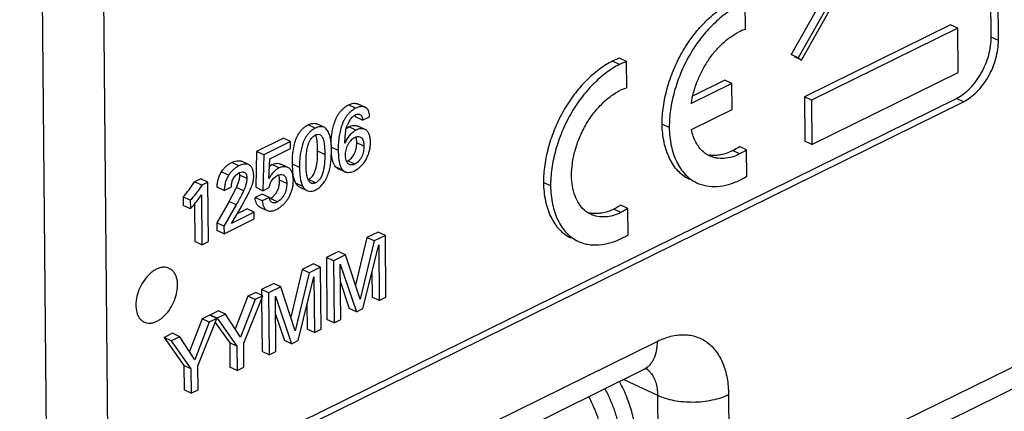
# Model space of a CAD drawing. Header units: inches. Extents: x 0 to 34, y 0 to 22.
# Tile 45 of 84: x 25.474 to 26.455, y 14.734 to 15.124. Entities that reach past the tile are written whole.
import ezdxf

# ---------------------------------------------------------------- set-up
doc = ezdxf.new("R2010")
doc.units = ezdxf.units.IN
doc.header["$LTSCALE"] = 1.87
doc.header["$MEASUREMENT"] = 0
doc.layers.get('0').update_dxf_attribs({"linetype": 'CONTINUOUS'})
doc.layers.add('02___PRT_ALL_AXES', color=7, linetype='CONTINUOUS')

msp = doc.modelspace()

# ---------------------------------------------------------------- linework, layer by layer
at = {"color": 7, "linetype": 'CONTINUOUS'}
for p, q in [((25.47363, 17.58665), (25.50203, 14.50524)), ((26.44168, 15.10666), (26.4361, 15.71155)), ((26.44878, 15.10332), (26.4432, 15.70822)), ((25.55601, 15.27155), (25.56158, 14.66665)), ((26.29495, 15.1826), (26.24228, 15.08917)), ((26.30205, 15.17926), (26.24938, 15.08583)), ((26.25258, 15.08355), (26.3026, 15.17231)), ((26.19682, 15.11432), (26.19658, 15.14049)), ((26.40121, 15.11889), (26.25552, 15.04718)), ((26.40831, 15.11555), (26.40121, 15.11889)), ((26.40831, 15.11555), (26.26262, 15.04384)), ((26.40872, 15.07134), (26.40831, 15.11555)), ((26.44878, 15.10332), (26.44168, 15.10666)), ((26.24938, 15.08583), (26.24228, 15.08917)), ((26.07137, 15.07931), (26.06427, 15.08265)), ((26.07833, 15.0823), (26.07123, 15.08563)), ((26.07857, 15.05612), (26.07833, 15.0823)), ((26.24908, 15.08519), (26.24548, 15.08688)), ((26.24938, 15.08583), (26.25258, 15.08355)), ((26.26303, 14.99963), (26.40872, 15.07134)), ((26.18334, 15.06047), (26.14274, 15.04049)), ((26.17624, 15.06381), (26.14468, 15.04828)), ((26.18334, 15.06047), (26.17624, 15.06381)), ((26.18358, 15.03449), (26.18334, 15.06047)), ((25.59009, 14.64348), (26.40688, 15.0455)), ((25.59719, 14.64015), (26.41398, 15.04216)), ((25.81813, 15.03668), (25.81103, 15.04001)), ((26.26262, 15.04384), (26.25552, 15.04718)), ((26.25552, 15.04718), (26.25593, 15.00297)), ((26.26262, 15.04384), (26.26303, 14.99963)), ((26.41398, 15.04216), (26.40688, 15.0455)), ((25.80824, 15.03573), (25.80114, 15.03907)), ((25.81966, 15.0357), (25.81813, 15.03669)), ((26.14298, 15.01451), (26.18358, 15.03449)), ((25.77689, 15.01684), (25.76979, 15.02018)), ((25.80713, 15.0287), (25.80796, 15.02917)), ((25.80813, 15.02727), (25.80793, 15.02915)), ((25.81523, 15.02393), (25.80813, 15.02727)), ((25.81523, 15.02393), (25.82228, 15.0274)), ((26.12086, 15.01668), (26.11376, 15.02002)), ((25.76805, 15.01595), (25.76095, 15.01929)), ((25.79787, 15.00726), (25.79848, 15.01319)), ((25.79906, 15.01573), (25.80154, 15.01725)), ((25.80864, 15.01392), (25.80154, 15.01725)), ((25.81775, 15.01469), (25.81065, 15.01803)), ((25.73632, 15.00597), (25.70968, 14.99286)), ((25.74342, 15.00264), (25.71678, 14.98952)), ((25.74342, 15.00264), (25.73632, 15.00597)), ((25.74349, 14.99573), (25.74342, 15.00264)), ((25.77138, 15.00991), (25.77277, 15.00957)), ((25.78414, 14.99715), (25.78384, 15.00165)), ((25.79769, 15.00099), (25.79787, 15.00726)), ((25.81657, 14.99803), (25.80947, 15.00136)), ((25.81126, 15.00755), (25.8131, 15.00707)), ((26.26303, 14.99963), (26.25593, 15.00297)), ((25.70968, 14.99286), (25.70877, 14.95712)), ((25.71678, 14.98952), (25.70968, 14.99286)), ((25.72273, 14.98551), (25.74349, 14.99573)), ((25.77759, 14.98972), (25.77049, 14.99306)), ((25.79101, 14.99376), (25.78391, 14.9971)), ((25.784, 14.98551), (25.78422, 14.99376)), ((25.78422, 14.99376), (25.78414, 14.99715)), ((26.19098, 14.99029), (26.18388, 14.99363)), ((26.19792, 14.99435), (26.19082, 14.99768)), ((26.19816, 14.96818), (26.19792, 14.99435)), ((25.692, 14.97844), (25.6849, 14.98178)), ((25.70176, 14.97967), (25.69466, 14.98301)), ((25.71678, 14.98952), (25.71587, 14.95378)), ((25.72202, 14.96597), (25.72273, 14.98551)), ((25.79939, 14.98304), (25.80041, 14.98346)), ((25.80751, 14.98012), (25.80041, 14.98346)), ((25.68177, 14.96911), (25.67467, 14.97245)), ((25.69293, 14.96911), (25.69268, 14.9718)), ((25.72244, 14.9782), (25.72487, 14.97968)), ((25.73197, 14.97635), (25.72487, 14.97968)), ((25.74086, 14.97691), (25.73376, 14.98025)), ((25.75246, 14.97676), (25.74536, 14.98009)), ((25.7457, 14.97282), (25.74536, 14.98009)), ((25.75919, 14.97449), (25.75903, 14.98042)), ((25.75979, 14.9693), (25.75919, 14.97449)), ((25.79553, 14.97414), (25.78843, 14.97748)), ((25.79043, 14.976), (25.78843, 14.97748)), ((25.79043, 14.976), (25.79532, 14.9737)), ((25.79295, 14.97883), (25.79343, 14.97759)), ((25.79553, 14.97414), (25.79753, 14.97266)), ((25.8073, 14.9735), (25.81057, 14.97551)), ((25.65404, 14.96547), (25.64794, 14.96247)), ((25.65504, 14.95914), (25.64794, 14.96247)), ((25.66114, 14.96214), (25.65404, 14.96547)), ((25.66114, 14.96214), (25.65504, 14.95914)), ((25.66168, 14.90312), (25.66114, 14.96214)), ((25.68954, 14.95689), (25.69134, 14.96128)), ((25.70003, 14.96577), (25.69293, 14.96911)), ((25.73255, 14.96222), (25.73258, 14.96412)), ((25.73968, 14.96078), (25.73258, 14.96412)), ((25.73448, 14.96995), (25.73628, 14.96951)), ((25.74626, 14.96174), (25.74632, 14.96388)), ((25.75572, 14.95806), (25.74862, 14.96139)), ((25.76849, 14.9616), (25.76139, 14.96494)), ((26.00262, 14.95848), (25.99552, 14.96182)), ((25.6775, 14.95399), (25.6704, 14.95733)), ((25.6775, 14.95399), (25.68469, 14.95753)), ((25.69664, 14.95356), (25.68954, 14.95689)), ((25.71587, 14.95378), (25.70877, 14.95712)), ((25.71587, 14.95378), (25.72211, 14.95685)), ((25.75279, 14.95722), (25.75989, 14.95388)), ((25.64362, 14.94417), (25.63652, 14.94751)), ((25.63652, 14.94751), (25.6366, 14.93899)), ((25.64362, 14.94417), (25.6437, 14.93565)), ((25.65465, 14.9496), (25.65511, 14.89989)), ((25.6823, 14.94314), (25.67004, 14.92186)), ((25.6894, 14.9398), (25.6823, 14.94314)), ((25.69491, 14.93862), (25.70161, 14.95104)), ((25.71536, 14.95042), (25.70825, 14.94692)), ((25.71535, 14.94358), (25.70825, 14.94692)), ((25.72247, 14.94709), (25.71535, 14.94358)), ((25.72247, 14.94709), (25.71536, 14.95042)), ((25.73042, 14.94261), (25.72332, 14.94594)), ((25.6437, 14.93565), (25.6366, 14.93899)), ((25.64767, 14.94017), (25.64801, 14.90323)), ((25.6894, 14.9398), (25.67714, 14.91852)), ((25.68475, 14.92124), (25.69295, 14.93513)), ((25.70729, 14.93233), (25.68475, 14.92124)), ((25.70019, 14.93567), (25.69043, 14.93087)), ((25.70729, 14.93233), (25.70019, 14.93567)), ((25.70735, 14.9256), (25.70729, 14.93233)), ((25.71305, 14.93739), (25.72015, 14.93405)), ((26.07273, 14.93209), (26.06563, 14.93543)), ((26.07968, 14.93615), (26.07258, 14.93949)), ((26.07992, 14.90998), (26.07968, 14.93615)), ((25.67714, 14.91852), (25.67004, 14.92186)), ((25.67004, 14.92186), (25.67011, 14.9141)), ((25.67721, 14.91077), (25.70735, 14.9256)), ((25.67721, 14.91077), (25.67011, 14.9141)), ((25.67714, 14.91852), (25.67721, 14.91077)), ((25.83088, 14.91263), (25.81958, 14.90707)), ((25.83798, 14.9093), (25.83088, 14.91263)), ((25.65511, 14.89989), (25.64801, 14.90323)), ((25.65511, 14.89989), (25.66168, 14.90312)), ((25.81958, 14.90707), (25.80826, 14.85984)), ((25.82668, 14.90374), (25.81283, 14.84595)), ((25.82668, 14.90374), (25.81958, 14.90707)), ((25.83798, 14.9093), (25.82668, 14.90374)), ((25.83855, 14.84773), (25.83798, 14.9093)), ((25.79129, 14.89315), (25.77917, 14.88719)), ((25.79839, 14.88981), (25.79129, 14.89315)), ((25.81561, 14.83644), (25.83133, 14.89985)), ((25.83133, 14.89985), (25.83184, 14.84443)), ((25.78628, 14.88385), (25.77917, 14.88719)), ((25.77917, 14.88719), (25.77974, 14.82562)), ((25.79839, 14.88981), (25.78628, 14.88385)), ((25.78628, 14.88385), (25.78684, 14.82228)), ((25.81283, 14.84595), (25.79839, 14.88981)), ((25.75496, 14.87527), (25.74365, 14.82804)), ((25.76626, 14.88083), (25.75496, 14.87527)), ((25.76207, 14.87193), (25.75496, 14.87527)), ((25.77336, 14.87749), (25.76207, 14.87193)), ((25.77336, 14.87749), (25.76626, 14.88083)), ((25.77393, 14.81592), (25.77336, 14.87749)), ((25.79297, 14.88064), (25.8091, 14.83324)), ((25.79348, 14.82555), (25.79297, 14.88064)), ((25.76207, 14.87193), (25.74822, 14.81415)), ((25.75098, 14.80463), (25.76671, 14.86804)), ((25.76671, 14.86804), (25.76722, 14.81262)), ((25.82452, 14.87236), (25.82474, 14.84777)), ((25.72668, 14.86135), (25.71455, 14.85538)), ((25.72165, 14.85204), (25.71455, 14.85538)), ((25.71455, 14.85538), (25.7146, 14.84977)), ((25.73378, 14.85801), (25.72165, 14.85204)), ((25.73378, 14.85801), (25.72668, 14.86135)), ((25.74822, 14.81415), (25.73378, 14.85801)), ((25.79314, 14.86262), (25.802, 14.83657)), ((25.70108, 14.84875), (25.68842, 14.81606)), ((25.70818, 14.84541), (25.69367, 14.80794)), ((25.69689, 14.80191), (25.71585, 14.84919)), ((25.70875, 14.85252), (25.70108, 14.84875)), ((25.70818, 14.84541), (25.70108, 14.84875)), ((25.71585, 14.84919), (25.70818, 14.84541)), ((25.71585, 14.84919), (25.70875, 14.85252)), ((25.71463, 14.84615), (25.71512, 14.79381)), ((25.72165, 14.85204), (25.72222, 14.79047)), ((25.72836, 14.84883), (25.74448, 14.80143)), ((25.72886, 14.79374), (25.72836, 14.84883)), ((25.83184, 14.84443), (25.82474, 14.84777)), ((25.83184, 14.84443), (25.83855, 14.84773)), ((25.6717, 14.83429), (25.65542, 14.82628)), ((25.6788, 14.83095), (25.6717, 14.83429)), ((25.75989, 14.84055), (25.76012, 14.81596)), ((25.8091, 14.83324), (25.802, 14.83657)), ((25.8091, 14.83324), (25.81561, 14.83644)), ((25.65542, 14.82628), (25.64276, 14.79359)), ((25.65123, 14.77943), (25.67019, 14.82671)), ((25.66252, 14.82294), (25.65542, 14.82628)), ((25.67019, 14.82671), (25.66252, 14.82294)), ((25.67019, 14.82671), (25.66309, 14.83005)), ((25.67031, 14.82677), (25.66321, 14.83011)), ((25.6788, 14.83095), (25.67031, 14.82677)), ((25.67031, 14.82677), (25.68996, 14.79893)), ((25.69367, 14.80794), (25.6788, 14.83095)), ((25.72852, 14.8308), (25.73738, 14.80477)), ((25.78684, 14.82228), (25.77974, 14.82562)), ((25.78684, 14.82228), (25.79348, 14.82555)), ((25.66252, 14.82294), (25.64801, 14.78547)), ((25.66853, 14.82257), (25.68286, 14.80226)), ((25.76722, 14.81262), (25.76012, 14.81596)), ((25.76722, 14.81262), (25.77393, 14.81592)), ((25.62604, 14.81181), (25.61755, 14.80763)), ((25.62465, 14.8043), (25.61755, 14.80763)), ((25.61755, 14.80763), (25.6372, 14.77979)), ((25.63314, 14.80847), (25.62465, 14.8043)), ((25.62465, 14.8043), (25.6443, 14.77645)), ((25.63314, 14.80847), (25.62604, 14.81181)), ((25.64801, 14.78547), (25.63314, 14.80847)), ((25.74448, 14.80143), (25.73738, 14.80477)), ((25.74448, 14.80143), (25.75098, 14.80463)), ((25.50203, 14.50524), (26.1087, 14.80384)), ((25.68996, 14.79893), (25.68286, 14.80226)), ((25.68286, 14.80226), (25.68308, 14.77804)), ((25.68996, 14.79893), (25.69018, 14.77471)), ((25.69711, 14.77811), (25.69689, 14.80191)), ((25.72222, 14.79047), (25.71512, 14.79381)), ((25.72222, 14.79047), (25.72886, 14.79374)), ((26.33641, 14.71597), (26.49077, 14.79194)), ((25.48865, 14.47709), (26.09528, 14.77567)), ((25.6443, 14.77645), (25.6372, 14.77979)), ((25.6372, 14.77979), (25.63742, 14.75557)), ((25.6443, 14.77645), (25.64452, 14.75223)), ((25.65145, 14.75564), (25.65123, 14.77943)), ((25.69018, 14.77471), (25.68308, 14.77804)), ((25.69018, 14.77471), (25.69711, 14.77811)), ((26.07561, 14.76599), (26.10922, 14.75019)), ((25.64452, 14.75223), (25.63742, 14.75557)), ((25.64452, 14.75223), (25.65145, 14.75564)), ((26.32299, 14.68779), (26.47734, 14.76376)), ((26.10922, 14.75019), (26.11073, 14.5862)), ((26.17992, 14.75083), (26.18144, 14.58684))]:
    msp.add_line(p, q, dxfattribs=at)
for centre, radius, start, end in [((26.2116, 15.0674), 0.0492, 107.48795, 116.22702), ((26.09338, 15.00915), 0.04926, 107.49285, 116.22843), ((25.82534, 15.00899), 0.02716, 147.96952, 159.25721), ((25.73786, 14.97051), 0.00708, 54.33432, 64.86048), ((25.80054, 14.97909), 0.00709, 244.89599, 252.459), ((26.15598, 15.03589), 0.07978, 296.20706, 301.91824), ((25.59402, 15.00018), 0.10487, 334.7879, 335.61973), ((25.56803, 15.00665), 0.10375, 320.49785, 323.4508), ((25.57737, 14.99968), 0.09209, 323.47789, 327.06048), ((25.73076, 14.94736), 0.0083, 181.88484, 187.18304), ((25.7303, 14.9473), 0.00784, 187.16328, 191.71341), ((25.71785, 14.95705), 0.01238, 293.85953, 296.22332), ((25.55566, 15.01699), 0.11986, 317.26393, 320.44597), ((25.25792, 15.18149), 0.49995, 330.47698, 330.74624), ((25.20813, 15.20939), 0.55701, 330.74488, 330.91474), ((26.04727, 14.95946), 0.02845, 252.68672, 260.32539), ((26.0377, 14.97777), 0.07986, 296.20601, 301.91538)]:
    msp.add_arc(centre, radius, start, end, dxfattribs=at)
for points, knots in [([(26.11376, 15.02002), (26.11374, 15.02284), (26.11393, 15.02863), (26.11522, 15.04054), (26.11849, 15.05583), (26.12471, 15.07396), (26.13315, 15.0914), (26.14365, 15.10733), (26.15378, 15.11909), (26.16245, 15.12726), (26.16901, 15.13259), (26.17566, 15.13716), (26.18023, 15.13972), (26.18252, 15.14085)], [0, 0, 0, 0, 0.058405, 0.119372, 0.247263, 0.380123, 0.514219, 0.646191, 0.773072, 0.83369, 0.891919, 0.94744, 1, 1, 1, 1]), ([(26.18962, 15.13751), (26.18733, 15.13639), (26.18276, 15.13382), (26.17611, 15.12926), (26.16955, 15.12392), (26.16088, 15.11575), (26.15075, 15.10399), (26.14025, 15.08806), (26.13181, 15.07062), (26.12559, 15.05249), (26.12232, 15.03721), (26.12103, 15.02529), (26.12084, 15.01951), (26.12086, 15.01668)], [0, 0, 0, 0, 0.05256, 0.108081, 0.16631, 0.226928, 0.353809, 0.485781, 0.619877, 0.752737, 0.880628, 0.941595, 1, 1, 1, 1]), ([(26.14274, 15.04049), (26.1433, 15.04415), (26.14491, 15.05155), (26.14855, 15.06245), (26.15336, 15.0731), (26.15922, 15.08315), (26.16603, 15.09225), (26.17351, 15.10016), (26.1814, 15.10669), (26.18703, 15.11014), (26.18986, 15.11153)], [0, 0, 0, 0, 0.126045, 0.257157, 0.390451, 0.523047, 0.652378, 0.77631, 0.892781, 1, 1, 1, 1]), ([(26.40688, 15.0455), (26.40925, 15.04667), (26.41397, 15.04967), (26.42049, 15.05543), (26.42655, 15.06246), (26.43186, 15.07053), (26.43614, 15.07935), (26.43929, 15.08853), (26.44124, 15.09766), (26.4417, 15.10373), (26.44168, 15.10666)], [0, 0, 0, 0, 0.107998, 0.226797, 0.353712, 0.485721, 0.619854, 0.752751, 0.880678, 1, 1, 1, 1]), ([(26.41398, 15.04216), (26.41635, 15.04333), (26.42107, 15.04633), (26.42759, 15.05209), (26.43365, 15.05912), (26.43897, 15.06719), (26.44324, 15.07602), (26.44639, 15.08519), (26.44834, 15.09433), (26.4488, 15.1004), (26.44878, 15.10332)], [0, 0, 0, 0, 0.107998, 0.226797, 0.353712, 0.485721, 0.619854, 0.752751, 0.880678, 1, 1, 1, 1]), ([(26.06427, 15.08265), (26.06199, 15.08152), (26.05741, 15.07896), (26.05077, 15.07439), (26.04421, 15.06906), (26.03554, 15.06089), (26.02541, 15.04913), (26.0149, 15.0332), (26.00646, 15.01576), (26.00024, 14.99763), (25.99698, 14.98234), (25.99568, 14.97043), (25.99549, 14.96464), (25.99552, 14.96182)], [0, 0, 0, 0, 0.05256, 0.108081, 0.16631, 0.226928, 0.353809, 0.485781, 0.619877, 0.752737, 0.880628, 0.941595, 1, 1, 1, 1]), ([(26.07137, 15.07931), (26.06909, 15.07819), (26.06451, 15.07562), (26.05787, 15.07106), (26.05131, 15.06572), (26.04264, 15.05755), (26.03251, 15.04579), (26.022, 15.02986), (26.01356, 15.01242), (26.00734, 14.99429), (26.00408, 14.97901), (26.00278, 14.96709), (26.00259, 14.96131), (26.00262, 14.95848)], [0, 0, 0, 0, 0.05256, 0.108081, 0.16631, 0.226928, 0.353809, 0.485781, 0.619877, 0.752737, 0.880628, 0.941595, 1, 1, 1, 1]), ([(26.07123, 15.08563), (26.07065, 15.08542), (26.06829, 15.08453), (26.06598, 15.08349), (26.06427, 15.08265)], [0, 0, 0, 0, 0.245152, 1, 1, 1, 1]), ([(26.07833, 15.0823), (26.07775, 15.08208), (26.07539, 15.08119), (26.07308, 15.08015), (26.07137, 15.07931)], [0, 0, 0, 0, 0.245152, 1, 1, 1, 1]), ([(26.02348, 14.96875), (26.02345, 14.97279), (26.02409, 14.98119), (26.02679, 14.99382), (26.03115, 15.00651), (26.03705, 15.01871), (26.04441, 15.02987), (26.05279, 15.0396), (26.0618, 15.04756), (26.06833, 15.05171), (26.07161, 15.05333)], [0, 0, 0, 0, 0.11932, 0.247245, 0.380143, 0.514276, 0.646287, 0.773204, 0.892003, 1, 1, 1, 1]), ([(25.80114, 15.03907), (25.80198, 15.03948), (25.80366, 15.0402), (25.80624, 15.0408), (25.80875, 15.04079), (25.81032, 15.04035), (25.81103, 15.04001)], [0, 0, 0, 0, 0.274138, 0.530637, 0.771449, 1, 1, 1, 1]), ([(25.78391, 14.99884), (25.78393, 15.00254), (25.78423, 15.0082), (25.78557, 15.01575), (25.78691, 15.02054), (25.78833, 15.02434), (25.7896, 15.02714), (25.79109, 15.02978), (25.7928, 15.03222), (25.79472, 15.03439), (25.79738, 15.03683), (25.7996, 15.03831), (25.80114, 15.03907)], [0, 0, 0, 0, 0.241988, 0.368587, 0.499573, 0.566546, 0.633468, 0.699587, 0.764396, 0.827512, 0.888338, 1, 1, 1, 1]), ([(25.80824, 15.03573), (25.80747, 15.03535), (25.80592, 15.03445), (25.8037, 15.0328), (25.80157, 15.03081), (25.7996, 15.02851), (25.79786, 15.02593), (25.79587, 15.02219), (25.79398, 15.01726), (25.79241, 15.01124), (25.79118, 15.00343), (25.79098, 14.99758), (25.79101, 14.99376)], [0, 0, 0, 0, 0.054247, 0.112404, 0.173642, 0.237186, 0.302419, 0.368934, 0.50301, 0.633458, 0.759505, 1, 1, 1, 1]), ([(25.80796, 15.02917), (25.80843, 15.0294), (25.80938, 15.02979), (25.8104, 15.02999), (25.81089, 15.03001)], [0, 0, 0, 0, 0.518281, 1, 1, 1, 1]), ([(25.81813, 15.03668), (25.81742, 15.03701), (25.81585, 15.03745), (25.81334, 15.03746), (25.81076, 15.03686), (25.80908, 15.03615), (25.80824, 15.03573)], [0, 0, 0, 0, 0.228551, 0.469363, 0.725862, 1, 1, 1, 1]), ([(25.81089, 15.03001), (25.81119, 15.03003), (25.81178, 15.03), (25.81234, 15.02983), (25.8126, 15.02971)], [0, 0, 0, 0, 0.511849, 1, 1, 1, 1]), ([(25.8126, 15.02971), (25.81303, 15.02951), (25.81382, 15.02885), (25.81461, 15.02746), (25.81509, 15.02578), (25.81521, 15.02456), (25.81523, 15.02393)], [0, 0, 0, 0, 0.212588, 0.450122, 0.715402, 1, 1, 1, 1]), ([(25.82228, 15.0274), (25.82225, 15.02823), (25.82214, 15.02985), (25.82174, 15.03215), (25.82097, 15.03417), (25.82012, 15.03526), (25.81966, 15.0357)], [0, 0, 0, 0, 0.279363, 0.543763, 0.783124, 1, 1, 1, 1]), ([(25.76095, 15.01929), (25.7617, 15.01966), (25.76322, 15.02028), (25.76554, 15.02081), (25.76777, 15.02085), (25.76916, 15.02047), (25.76979, 15.02018)], [0, 0, 0, 0, 0.275192, 0.534213, 0.774488, 1, 1, 1, 1]), ([(25.80232, 15.0234), (25.80299, 15.02448), (25.80409, 15.02599), (25.80578, 15.0277), (25.80668, 15.0284), (25.80713, 15.0287)], [0, 0, 0, 0, 0.528896, 0.773768, 1, 1, 1, 1]), ([(26.14098, 14.96504), (26.13888, 14.96603), (26.1348, 14.96845), (26.12941, 14.97326), (26.12477, 14.97913), (26.1209, 14.98594), (26.11782, 14.99356), (26.11473, 15.00489), (26.11382, 15.0139), (26.11376, 15.02002)], [0, 0, 0, 0, 0.10824, 0.2189, 0.334076, 0.45498, 0.582148, 0.715634, 1, 1, 1, 1]), ([(25.74748, 15.0002), (25.74801, 15.00225), (25.74931, 15.00627), (25.75176, 15.01095), (25.75432, 15.01418), (25.75642, 15.01626), (25.75862, 15.01798), (25.76017, 15.01891), (25.76095, 15.01929)], [0, 0, 0, 0, 0.263513, 0.524993, 0.652443, 0.775555, 0.892147, 1, 1, 1, 1]), ([(25.76805, 15.01595), (25.76733, 15.0156), (25.76588, 15.01475), (25.76382, 15.01317), (25.76184, 15.01128), (25.76001, 15.00911), (25.75841, 15.00668), (25.75706, 15.00406), (25.75593, 15.00131), (25.75471, 14.9976), (25.7536, 14.99295), (25.75282, 14.98743), (25.75247, 14.98204), (25.75244, 14.9785), (25.75246, 14.97676)], [0, 0, 0, 0, 0.054478, 0.113156, 0.175058, 0.239208, 0.304752, 0.371247, 0.438296, 0.505214, 0.635528, 0.760725, 0.882001, 1, 1, 1, 1]), ([(25.77689, 15.01684), (25.77627, 15.01713), (25.77487, 15.01751), (25.77264, 15.01747), (25.77032, 15.01694), (25.7688, 15.01632), (25.76805, 15.01595)], [0, 0, 0, 0, 0.225512, 0.465787, 0.724808, 1, 1, 1, 1]), ([(25.76819, 15.00917), (25.76845, 15.0093), (25.76946, 15.00973), (25.77058, 15.00995), (25.77138, 15.00991)], [0, 0, 0, 0, 0.267169, 1, 1, 1, 1]), ([(25.78384, 15.00165), (25.78367, 15.00326), (25.78333, 15.00563), (25.78256, 15.00866), (25.78183, 15.01077), (25.78092, 15.01271), (25.77982, 15.01443), (25.7785, 15.01587), (25.77744, 15.01658), (25.77689, 15.01684)], [0, 0, 0, 0, 0.279816, 0.412978, 0.541215, 0.664699, 0.782505, 0.893714, 1, 1, 1, 1]), ([(25.80864, 15.01392), (25.80749, 15.01335), (25.8052, 15.0118), (25.8027, 15.00935), (25.80087, 15.00702), (25.79983, 15.00543), (25.7991, 15.0041), (25.79843, 15.00274), (25.79799, 15.00169), (25.79769, 15.00099)], [0, 0, 0, 0, 0.223592, 0.473805, 0.604524, 0.736563, 0.80261, 0.868483, 1, 1, 1, 1]), ([(25.79848, 15.01319), (25.79856, 15.01364), (25.79892, 15.01548), (25.79944, 15.01729), (25.79994, 15.01861)], [0, 0, 0, 0, 0.245093, 1, 1, 1, 1]), ([(25.80154, 15.01725), (25.80231, 15.01763), (25.80387, 15.01826), (25.80626, 15.01875), (25.80856, 15.01874), (25.81, 15.01833), (25.81065, 15.01803)], [0, 0, 0, 0, 0.273307, 0.531146, 0.772175, 1, 1, 1, 1]), ([(25.81775, 15.01469), (25.8171, 15.01499), (25.81566, 15.0154), (25.81336, 15.01541), (25.81097, 15.01492), (25.80941, 15.0143), (25.80864, 15.01392)], [0, 0, 0, 0, 0.227825, 0.468854, 0.726693, 1, 1, 1, 1]), ([(25.82313, 15.00203), (25.82312, 15.0034), (25.82291, 15.00605), (25.82211, 15.00921), (25.8211, 15.01141), (25.82019, 15.0128), (25.81908, 15.01393), (25.8182, 15.01448), (25.81775, 15.01469)], [0, 0, 0, 0, 0.285233, 0.550873, 0.673064, 0.787546, 0.895503, 1, 1, 1, 1]), ([(26.12086, 15.01668), (26.12092, 15.01057), (26.12184, 15.00155), (26.12492, 14.99023), (26.128, 14.9826), (26.13187, 14.97579), (26.13651, 14.96992), (26.1419, 14.96511), (26.14598, 14.9627), (26.14808, 14.96171)], [0, 0, 0, 0, 0.284366, 0.417852, 0.54502, 0.665924, 0.7811, 0.89176, 1, 1, 1, 1]), ([(26.15479, 14.99241), (26.15331, 14.9937), (26.15056, 14.99667), (26.14721, 15.00191), (26.1446, 15.00793), (26.14343, 15.01226), (26.14298, 15.01451)], [0, 0, 0, 0, 0.231083, 0.473544, 0.729509, 1, 1, 1, 1]), ([(25.74576, 14.99048), (25.74584, 14.99128), (25.74621, 14.99455), (25.74684, 14.99779), (25.74748, 15.0002)], [0, 0, 0, 0, 0.244, 1, 1, 1, 1]), ([(25.75903, 14.98042), (25.75901, 14.98222), (25.75901, 14.98587), (25.75936, 14.99145), (25.76016, 14.9962), (25.76119, 15.00004), (25.76192, 15.00194), (25.76237, 15.00286)], [0, 0, 0, 0, 0.236025, 0.478914, 0.733345, 0.86631, 1, 1, 1, 1]), ([(25.76237, 15.00286), (25.76271, 15.00355), (25.76347, 15.00489), (25.76489, 15.00666), (25.76645, 15.00812), (25.76761, 15.00888), (25.76819, 15.00917)], [0, 0, 0, 0, 0.266312, 0.528046, 0.775908, 1, 1, 1, 1]), ([(25.77004, 15.00289), (25.7699, 15.00401), (25.76954, 15.00618), (25.7689, 15.00829), (25.7685, 15.00928)], [0, 0, 0, 0, 0.514676, 1, 1, 1, 1]), ([(25.77049, 14.99306), (25.77047, 14.99472), (25.77044, 14.998), (25.77023, 15.00128), (25.77004, 15.00289)], [0, 0, 0, 0, 0.506411, 1, 1, 1, 1]), ([(25.77277, 15.00957), (25.77308, 15.00942), (25.77368, 15.00902), (25.77441, 15.0082), (25.77502, 15.00722), (25.77572, 15.00574), (25.7764, 15.00371), (25.77715, 15.00019), (25.77753, 14.99549), (25.77757, 14.99167), (25.77759, 14.98972)], [0, 0, 0, 0, 0.049048, 0.100507, 0.155275, 0.21277, 0.332281, 0.45764, 0.723628, 1, 1, 1, 1]), ([(25.79828, 14.98894), (25.79827, 14.98978), (25.79835, 14.99151), (25.79874, 14.99412), (25.79945, 14.99677), (25.80052, 14.99935), (25.80196, 15.00174), (25.80368, 15.00385), (25.80555, 15.00558), (25.80692, 15.00648), (25.80761, 15.00682)], [0, 0, 0, 0, 0.118832, 0.244624, 0.374596, 0.506745, 0.639479, 0.769007, 0.890627, 1, 1, 1, 1]), ([(25.80761, 15.00682), (25.8082, 15.0071), (25.80939, 15.00752), (25.81066, 15.00761), (25.81126, 15.00755)], [0, 0, 0, 0, 0.518008, 1, 1, 1, 1]), ([(25.80947, 15.00136), (25.80946, 15.00238), (25.80938, 15.00433), (25.80903, 15.00626), (25.80873, 15.00715)], [0, 0, 0, 0, 0.519159, 1, 1, 1, 1]), ([(25.80884, 14.99557), (25.80906, 14.99655), (25.80938, 14.99847), (25.80948, 15.00042), (25.80947, 15.00136)], [0, 0, 0, 0, 0.516142, 1, 1, 1, 1]), ([(25.81057, 14.97551), (25.81152, 14.97621), (25.81338, 14.97778), (25.81591, 14.98053), (25.81815, 14.98368), (25.81999, 14.98718), (25.82141, 14.99089), (25.82242, 14.99467), (25.82301, 14.99839), (25.82314, 15.00085), (25.82313, 15.00203)], [0, 0, 0, 0, 0.11651, 0.239611, 0.367167, 0.497429, 0.628546, 0.757992, 0.882838, 1, 1, 1, 1]), ([(25.8131, 15.00707), (25.81343, 15.00691), (25.81406, 15.00653), (25.81516, 15.00545), (25.81585, 15.00395), (25.81624, 15.0023), (25.8165, 15.00044), (25.81656, 14.999), (25.81657, 14.99803)], [0, 0, 0, 0, 0.106529, 0.21463, 0.447747, 0.577404, 0.714374, 1, 1, 1, 1]), ([(25.74536, 14.98009), (25.74535, 14.98094), (25.74535, 14.98441), (25.7455, 14.98787), (25.74576, 14.99048)], [0, 0, 0, 0, 0.245099, 1, 1, 1, 1]), ([(25.76938, 14.97837), (25.76988, 14.98084), (25.77047, 14.98574), (25.77051, 14.99066), (25.77049, 14.99306)], [0, 0, 0, 0, 0.511967, 1, 1, 1, 1]), ([(25.79101, 14.99376), (25.79104, 14.99115), (25.79119, 14.98727), (25.79195, 14.98229), (25.79256, 14.97994), (25.79295, 14.97883)], [0, 0, 0, 0, 0.518944, 0.767436, 1, 1, 1, 1]), ([(25.80407, 14.98625), (25.80467, 14.98688), (25.80578, 14.98824), (25.80714, 14.99052), (25.80817, 14.99299), (25.80865, 14.9947), (25.80884, 14.99557)], [0, 0, 0, 0, 0.244704, 0.495904, 0.748707, 1, 1, 1, 1]), ([(25.81657, 14.99803), (25.81658, 14.99719), (25.8165, 14.99546), (25.81612, 14.99284), (25.81545, 14.99018), (25.81444, 14.98759), (25.81308, 14.98518), (25.81141, 14.98308), (25.80957, 14.98135), (25.8082, 14.98046), (25.80751, 14.98012)], [0, 0, 0, 0, 0.11928, 0.246123, 0.377098, 0.509369, 0.641023, 0.769619, 0.890749, 1, 1, 1, 1]), ([(26.16094, 14.98837), (26.15983, 14.98889), (26.15768, 14.9901), (26.15572, 14.9916), (26.15479, 14.99241)], [0, 0, 0, 0, 0.496933, 1, 1, 1, 1]), ([(26.16088, 14.98954), (26.1627, 14.98923), (26.16647, 14.98898), (26.17224, 14.98956), (26.17813, 14.9911), (26.18197, 14.99269), (26.18388, 14.99363)], [0, 0, 0, 0, 0.232775, 0.475822, 0.731172, 1, 1, 1, 1]), ([(26.18388, 14.99363), (26.18446, 14.99392), (26.18685, 14.99515), (26.18914, 14.99655), (26.19082, 14.99768)], [0, 0, 0, 0, 0.243657, 1, 1, 1, 1]), ([(26.19792, 14.99435), (26.19735, 14.99396), (26.19511, 14.99249), (26.19277, 14.99118), (26.19098, 14.99029)], [0, 0, 0, 0, 0.256324, 1, 1, 1, 1]), ([(25.67467, 14.97245), (25.67535, 14.97352), (25.67681, 14.97552), (25.67934, 14.97811), (25.68204, 14.9802), (25.68395, 14.98131), (25.6849, 14.98178)], [0, 0, 0, 0, 0.270485, 0.52872, 0.77255, 1, 1, 1, 1]), ([(25.6849, 14.98178), (25.68573, 14.98219), (25.6874, 14.98289), (25.68995, 14.98356), (25.69241, 14.98371), (25.69397, 14.98333), (25.69466, 14.98301)], [0, 0, 0, 0, 0.274484, 0.53533, 0.776194, 1, 1, 1, 1]), ([(25.72487, 14.97968), (25.72562, 14.98005), (25.72714, 14.98064), (25.72947, 14.98106), (25.73172, 14.98097), (25.73312, 14.98055), (25.73376, 14.98025)], [0, 0, 0, 0, 0.271954, 0.528073, 0.769468, 1, 1, 1, 1]), ([(25.77759, 14.98972), (25.7776, 14.98851), (25.7776, 14.98606), (25.77747, 14.98235), (25.77711, 14.97855), (25.77657, 14.97534), (25.77596, 14.97274), (25.77521, 14.97011), (25.77418, 14.96755), (25.7727, 14.96525), (25.77141, 14.96375), (25.77002, 14.96251), (25.769, 14.96186), (25.76849, 14.9616)], [0, 0, 0, 0, 0.117705, 0.237661, 0.360558, 0.487473, 0.552914, 0.619574, 0.753025, 0.819081, 0.883613, 0.944568, 1, 1, 1, 1]), ([(25.7779, 14.96366), (25.77987, 14.96697), (25.78195, 14.97248), (25.78345, 14.97994), (25.78386, 14.98367), (25.784, 14.98551)], [0, 0, 0, 0, 0.507124, 0.758795, 1, 1, 1, 1]), ([(25.78843, 14.97748), (25.78719, 14.97891), (25.78587, 14.98167), (25.78486, 14.98564), (25.78452, 14.98782), (25.78438, 14.98895)], [0, 0, 0, 0, 0.462072, 0.722954, 1, 1, 1, 1]), ([(25.79904, 14.98382), (25.79878, 14.98462), (25.79841, 14.98632), (25.79829, 14.98805), (25.79828, 14.98894)], [0, 0, 0, 0, 0.483965, 1, 1, 1, 1]), ([(25.80216, 14.97988), (25.80179, 14.98005), (25.80109, 14.98049), (25.80022, 14.9814), (25.79953, 14.98254), (25.79919, 14.98338), (25.79904, 14.98382)], [0, 0, 0, 0, 0.233907, 0.47404, 0.728213, 1, 1, 1, 1]), ([(25.80041, 14.98346), (25.80107, 14.98378), (25.80237, 14.98462), (25.80351, 14.98567), (25.80407, 14.98625)], [0, 0, 0, 0, 0.47488, 1, 1, 1, 1]), ([(26.19098, 14.99029), (26.18843, 14.98904), (26.1833, 14.98703), (26.17542, 14.98559), (26.16902, 14.98586), (26.16426, 14.98699), (26.16202, 14.98786), (26.16094, 14.98837)], [0, 0, 0, 0, 0.273404, 0.52867, 0.768778, 0.885053, 1, 1, 1, 1]), ([(25.6704, 14.95733), (25.67041, 14.95794), (25.67044, 14.95916), (25.6706, 14.96104), (25.67092, 14.96297), (25.67155, 14.96561), (25.67268, 14.96884), (25.67394, 14.9713), (25.67467, 14.97245)], [0, 0, 0, 0, 0.113841, 0.231717, 0.355074, 0.482458, 0.742694, 1, 1, 1, 1]), ([(25.692, 14.97844), (25.69105, 14.97797), (25.68914, 14.97686), (25.68644, 14.97477), (25.68391, 14.97218), (25.68245, 14.97018), (25.68177, 14.96911)], [0, 0, 0, 0, 0.22745, 0.47128, 0.729515, 1, 1, 1, 1]), ([(25.68629, 14.96543), (25.68666, 14.96613), (25.6875, 14.96745), (25.68898, 14.96919), (25.69059, 14.97062), (25.69175, 14.97138), (25.69233, 14.97166)], [0, 0, 0, 0, 0.267309, 0.530542, 0.778487, 1, 1, 1, 1]), ([(25.70176, 14.97967), (25.70107, 14.97999), (25.69951, 14.98037), (25.69705, 14.98023), (25.6945, 14.97956), (25.69284, 14.97885), (25.692, 14.97844)], [0, 0, 0, 0, 0.223806, 0.46467, 0.725516, 1, 1, 1, 1]), ([(25.69233, 14.97166), (25.69259, 14.97179), (25.69358, 14.97222), (25.69467, 14.97245), (25.69548, 14.97245)], [0, 0, 0, 0, 0.261704, 1, 1, 1, 1]), ([(25.69548, 14.97245), (25.69565, 14.97245), (25.69632, 14.97242), (25.697, 14.97226), (25.69745, 14.97205)], [0, 0, 0, 0, 0.259583, 1, 1, 1, 1]), ([(25.69745, 14.97205), (25.69768, 14.97194), (25.69812, 14.97168), (25.69889, 14.97094), (25.69955, 14.96961), (25.69994, 14.96778), (25.70002, 14.96646), (25.70003, 14.96577)], [0, 0, 0, 0, 0.105757, 0.213135, 0.446328, 0.71267, 1, 1, 1, 1]), ([(25.70681, 14.96842), (25.7068, 14.96965), (25.70658, 14.97202), (25.70579, 14.97482), (25.70482, 14.97676), (25.70396, 14.97799), (25.70295, 14.97899), (25.70216, 14.97948), (25.70176, 14.97967)], [0, 0, 0, 0, 0.284767, 0.549577, 0.671941, 0.787009, 0.895603, 1, 1, 1, 1]), ([(25.73197, 14.97635), (25.73099, 14.97587), (25.72905, 14.97461), (25.72688, 14.97264), (25.72523, 14.97079), (25.72406, 14.96927), (25.72299, 14.96766), (25.72234, 14.96653), (25.72202, 14.96597)], [0, 0, 0, 0, 0.224568, 0.472025, 0.601632, 0.733494, 0.866449, 1, 1, 1, 1]), ([(25.74086, 14.97691), (25.74022, 14.97721), (25.73882, 14.97764), (25.73657, 14.97773), (25.73424, 14.97731), (25.73272, 14.97672), (25.73197, 14.97635)], [0, 0, 0, 0, 0.230532, 0.471927, 0.728046, 1, 1, 1, 1]), ([(25.74563, 14.96996), (25.74547, 14.97062), (25.74509, 14.97189), (25.7443, 14.97363), (25.7433, 14.97513), (25.74244, 14.97593), (25.74198, 14.97626)], [0, 0, 0, 0, 0.274731, 0.532042, 0.772275, 1, 1, 1, 1]), ([(25.74675, 14.9665), (25.74662, 14.967), (25.74615, 14.96908), (25.74586, 14.97121), (25.7457, 14.97282)], [0, 0, 0, 0, 0.242135, 1, 1, 1, 1]), ([(25.75246, 14.97676), (25.75247, 14.97504), (25.75257, 14.97167), (25.75319, 14.96534), (25.75435, 14.96073), (25.75572, 14.95806)], [0, 0, 0, 0, 0.268886, 0.529175, 1, 1, 1, 1]), ([(25.76139, 14.96494), (25.76196, 14.96522), (25.76309, 14.96597), (25.76462, 14.9674), (25.76601, 14.96914), (25.76676, 14.97045), (25.76709, 14.97113)], [0, 0, 0, 0, 0.22406, 0.471889, 0.73361, 1, 1, 1, 1]), ([(25.76709, 14.97113), (25.76765, 14.97228), (25.76831, 14.97409), (25.76897, 14.97653), (25.76925, 14.97776), (25.76938, 14.97837)], [0, 0, 0, 0, 0.503985, 0.754372, 1, 1, 1, 1]), ([(25.79343, 14.97759), (25.79357, 14.97727), (25.79414, 14.97604), (25.79488, 14.97489), (25.79553, 14.97414)], [0, 0, 0, 0, 0.26124, 1, 1, 1, 1]), ([(25.7984, 14.97232), (25.79977, 14.97189), (25.80209, 14.97183), (25.80506, 14.97253), (25.80656, 14.97314), (25.8073, 14.9735)], [0, 0, 0, 0, 0.47158, 0.730369, 1, 1, 1, 1]), ([(25.80751, 14.98012), (25.80665, 14.97969), (25.80524, 14.97929), (25.80339, 14.97942), (25.80255, 14.97969), (25.80216, 14.97988)], [0, 0, 0, 0, 0.52465, 0.766325, 1, 1, 1, 1]), ([(25.63652, 14.94751), (25.63754, 14.94868), (25.63953, 14.95106), (25.64246, 14.95472), (25.6453, 14.95851), (25.64708, 14.96113), (25.64794, 14.96247)], [0, 0, 0, 0, 0.246048, 0.494802, 0.746093, 1, 1, 1, 1]), ([(25.68177, 14.96911), (25.68104, 14.96796), (25.67978, 14.96551), (25.67865, 14.96227), (25.67802, 14.95963), (25.6777, 14.9577), (25.67754, 14.95583), (25.67751, 14.9546), (25.6775, 14.95399)], [0, 0, 0, 0, 0.257306, 0.517542, 0.644926, 0.768283, 0.886159, 1, 1, 1, 1]), ([(25.68469, 14.95753), (25.68469, 14.95818), (25.68471, 14.95949), (25.68493, 14.96148), (25.68541, 14.96351), (25.68596, 14.9648), (25.68629, 14.96543)], [0, 0, 0, 0, 0.236421, 0.483442, 0.737856, 1, 1, 1, 1]), ([(25.69134, 14.96128), (25.69181, 14.96259), (25.69258, 14.96515), (25.69294, 14.96782), (25.69293, 14.96911)], [0, 0, 0, 0, 0.517733, 1, 1, 1, 1]), ([(25.70003, 14.96577), (25.70004, 14.96477), (25.69982, 14.9627), (25.69905, 14.95962), (25.69795, 14.95655), (25.69708, 14.95455), (25.69664, 14.95356)], [0, 0, 0, 0, 0.235294, 0.487288, 0.744352, 1, 1, 1, 1]), ([(25.70161, 14.95104), (25.70254, 14.95298), (25.70392, 14.9559), (25.70546, 14.95989), (25.70605, 14.96191), (25.70628, 14.96292)], [0, 0, 0, 0, 0.505789, 0.757137, 1, 1, 1, 1]), ([(25.70628, 14.96292), (25.70649, 14.96384), (25.70681, 14.96567), (25.70682, 14.96752), (25.70681, 14.96842)], [0, 0, 0, 0, 0.511573, 1, 1, 1, 1]), ([(25.72211, 14.95685), (25.72233, 14.95789), (25.72288, 14.95996), (25.72372, 14.96194), (25.72425, 14.96287)], [0, 0, 0, 0, 0.496661, 1, 1, 1, 1]), ([(25.72425, 14.96287), (25.72503, 14.96424), (25.72649, 14.96609), (25.72878, 14.96803), (25.72998, 14.96878), (25.73059, 14.96907)], [0, 0, 0, 0, 0.527588, 0.774775, 1, 1, 1, 1]), ([(25.72702, 14.94882), (25.72788, 14.94973), (25.72944, 14.95175), (25.7312, 14.9551), (25.73222, 14.95866), (25.73249, 14.96105), (25.73255, 14.96222)], [0, 0, 0, 0, 0.254897, 0.513889, 0.762745, 1, 1, 1, 1]), ([(25.73059, 14.96907), (25.73091, 14.96923), (25.73214, 14.96975), (25.7335, 14.97001), (25.73448, 14.96995)], [0, 0, 0, 0, 0.265473, 1, 1, 1, 1]), ([(25.73258, 14.96412), (25.73258, 14.96504), (25.73247, 14.96682), (25.73211, 14.96858), (25.73184, 14.9694)], [0, 0, 0, 0, 0.5154, 1, 1, 1, 1]), ([(25.73365, 14.9377), (25.73451, 14.93836), (25.73621, 14.9398), (25.73855, 14.94226), (25.74069, 14.94505), (25.74252, 14.94813), (25.744, 14.95144), (25.74513, 14.95487), (25.7459, 14.95831), (25.74618, 14.96061), (25.74626, 14.96174)], [0, 0, 0, 0, 0.116402, 0.238197, 0.363914, 0.492398, 0.622463, 0.752084, 0.878805, 1, 1, 1, 1]), ([(25.73628, 14.96951), (25.73659, 14.96937), (25.73718, 14.969), (25.73791, 14.96821), (25.73849, 14.96724), (25.73911, 14.96571), (25.73956, 14.96353), (25.73968, 14.96172), (25.73968, 14.96078)], [0, 0, 0, 0, 0.103501, 0.210237, 0.324133, 0.446631, 0.714454, 1, 1, 1, 1]), ([(25.74632, 14.96388), (25.74631, 14.96493), (25.7462, 14.96697), (25.74587, 14.96899), (25.74563, 14.96996)], [0, 0, 0, 0, 0.5106, 1, 1, 1, 1]), ([(25.74862, 14.96139), (25.74842, 14.96178), (25.74765, 14.96343), (25.74708, 14.96516), (25.74675, 14.9665)], [0, 0, 0, 0, 0.240784, 1, 1, 1, 1]), ([(25.75279, 14.95722), (25.75191, 14.95763), (25.75025, 14.95881), (25.74908, 14.96048), (25.74862, 14.96139)], [0, 0, 0, 0, 0.487274, 1, 1, 1, 1]), ([(25.76392, 14.96123), (25.76362, 14.96138), (25.76304, 14.96176), (25.76232, 14.96255), (25.76171, 14.96348), (25.76101, 14.9649), (25.76032, 14.96684), (25.75994, 14.96846), (25.75979, 14.9693)], [0, 0, 0, 0, 0.107938, 0.220556, 0.339951, 0.46531, 0.72634, 1, 1, 1, 1]), ([(25.76849, 14.9616), (25.7681, 14.96141), (25.76731, 14.9611), (25.76611, 14.96086), (25.76496, 14.96088), (25.76424, 14.96108), (25.76392, 14.96123)], [0, 0, 0, 0, 0.274798, 0.532582, 0.773008, 1, 1, 1, 1]), ([(25.77265, 14.9573), (25.77366, 14.95818), (25.77559, 14.96017), (25.77717, 14.96245), (25.7779, 14.96366)], [0, 0, 0, 0, 0.488238, 1, 1, 1, 1]), ([(25.99552, 14.96182), (25.99557, 14.9557), (25.99649, 14.94669), (25.99957, 14.93536), (26.00265, 14.92774), (26.00653, 14.92093), (26.01116, 14.91506), (26.01655, 14.91025), (26.02063, 14.90783), (26.02273, 14.90684)], [0, 0, 0, 0, 0.284366, 0.417852, 0.54502, 0.665924, 0.7811, 0.89176, 1, 1, 1, 1]), ([(26.0364, 14.93432), (26.03431, 14.93617), (26.03055, 14.94071), (26.02657, 14.94894), (26.02409, 14.95846), (26.02352, 14.96525), (26.02348, 14.96875)], [0, 0, 0, 0, 0.221697, 0.461624, 0.72148, 1, 1, 1, 1]), ([(26.14808, 14.96171), (26.14963, 14.96098), (26.15286, 14.95973), (26.15971, 14.95807), (26.1689, 14.95765), (26.18022, 14.95966), (26.18758, 14.96252), (26.19122, 14.96431)], [0, 0, 0, 0, 0.115361, 0.232008, 0.472498, 0.727478, 1, 1, 1, 1]), ([(25.65504, 14.95914), (25.65419, 14.95779), (25.6524, 14.95517), (25.64956, 14.95138), (25.64663, 14.94772), (25.64464, 14.94534), (25.64362, 14.94417)], [0, 0, 0, 0, 0.253907, 0.505198, 0.753952, 1, 1, 1, 1]), ([(25.6823, 14.94314), (25.68288, 14.94415), (25.68521, 14.9482), (25.6874, 14.95234), (25.6889, 14.95551)], [0, 0, 0, 0, 0.249344, 1, 1, 1, 1]), ([(25.69664, 14.95356), (25.6961, 14.95238), (25.69387, 14.9477), (25.69135, 14.94316), (25.6894, 14.9398)], [0, 0, 0, 0, 0.25035, 1, 1, 1, 1]), ([(25.73968, 14.96078), (25.73969, 14.95994), (25.73965, 14.95822), (25.73933, 14.95561), (25.73878, 14.95341), (25.73814, 14.95167), (25.73735, 14.94993), (25.73613, 14.94789), (25.7344, 14.94569), (25.73252, 14.94389), (25.73112, 14.94295), (25.73042, 14.94261)], [0, 0, 0, 0, 0.117517, 0.240686, 0.368328, 0.433877, 0.50059, 0.635243, 0.767021, 0.890257, 1, 1, 1, 1]), ([(25.75572, 14.95806), (25.75618, 14.95714), (25.75735, 14.95548), (25.75901, 14.95429), (25.75989, 14.95388)], [0, 0, 0, 0, 0.512726, 1, 1, 1, 1]), ([(25.75989, 14.95388), (25.76052, 14.95359), (25.76187, 14.95315), (25.76405, 14.95304), (25.7663, 14.95352), (25.76775, 14.95413), (25.76848, 14.95449)], [0, 0, 0, 0, 0.232416, 0.471555, 0.725968, 1, 1, 1, 1]), ([(25.76848, 14.95449), (25.76884, 14.95466), (25.77032, 14.95546), (25.77168, 14.95646), (25.77265, 14.9573)], [0, 0, 0, 0, 0.23674, 1, 1, 1, 1]), ([(26.00262, 14.95848), (26.00267, 14.95237), (26.00359, 14.94335), (26.00667, 14.93203), (26.00975, 14.9244), (26.01363, 14.91759), (26.01826, 14.91172), (26.02365, 14.90691), (26.02773, 14.9045), (26.02983, 14.90351)], [0, 0, 0, 0, 0.284366, 0.417852, 0.54502, 0.665924, 0.7811, 0.89176, 1, 1, 1, 1]), ([(25.71305, 14.93739), (25.71269, 14.93756), (25.71199, 14.93798), (25.71108, 14.93883), (25.71028, 14.93985), (25.70936, 14.94147), (25.70856, 14.94385), (25.70829, 14.94587), (25.70825, 14.94692)], [0, 0, 0, 0, 0.106879, 0.217183, 0.332819, 0.454676, 0.716724, 1, 1, 1, 1]), ([(25.71535, 14.94358), (25.71539, 14.94253), (25.71566, 14.94051), (25.71646, 14.93814), (25.71738, 14.93651), (25.71818, 14.93549), (25.71909, 14.93465), (25.71979, 14.93422), (25.72015, 14.93405)], [0, 0, 0, 0, 0.283276, 0.545324, 0.667181, 0.782817, 0.893121, 1, 1, 1, 1]), ([(25.72517, 14.94198), (25.72485, 14.94213), (25.72425, 14.94255), (25.72351, 14.94341), (25.72295, 14.94449), (25.72272, 14.94529), (25.72263, 14.94571)], [0, 0, 0, 0, 0.22607, 0.465545, 0.723149, 1, 1, 1, 1]), ([(25.72332, 14.94594), (25.72398, 14.94627), (25.7253, 14.94714), (25.72645, 14.94821), (25.72702, 14.94882)], [0, 0, 0, 0, 0.471956, 1, 1, 1, 1]), ([(25.73042, 14.94261), (25.72997, 14.94239), (25.72908, 14.94201), (25.72771, 14.94166), (25.72638, 14.94159), (25.72554, 14.94181), (25.72517, 14.94198)], [0, 0, 0, 0, 0.274254, 0.533424, 0.773657, 1, 1, 1, 1]), ([(25.72015, 14.93405), (25.72081, 14.93374), (25.72232, 14.93336), (25.72471, 14.93348), (25.72718, 14.9341), (25.72879, 14.93478), (25.7296, 14.93518)], [0, 0, 0, 0, 0.224983, 0.465726, 0.72576, 1, 1, 1, 1]), ([(25.7296, 14.93518), (25.72994, 14.93534), (25.73135, 14.93609), (25.73268, 14.93697), (25.73365, 14.9377)], [0, 0, 0, 0, 0.238136, 1, 1, 1, 1]), ([(26.04254, 14.93027), (26.04143, 14.93079), (26.03928, 14.932), (26.03733, 14.9335), (26.0364, 14.93432)], [0, 0, 0, 0, 0.496915, 1, 1, 1, 1]), ([(26.06563, 14.93543), (26.06372, 14.93449), (26.05986, 14.93289), (26.05394, 14.93138), (26.04812, 14.93082), (26.04432, 14.9311), (26.04249, 14.93142)], [0, 0, 0, 0, 0.268227, 0.523319, 0.766565, 1, 1, 1, 1]), ([(26.07273, 14.93209), (26.07018, 14.93084), (26.06503, 14.92884), (26.05711, 14.92743), (26.04948, 14.92778), (26.04472, 14.92925), (26.04254, 14.93027)], [0, 0, 0, 0, 0.272659, 0.527761, 0.768372, 1, 1, 1, 1]), ([(26.07258, 14.93949), (26.07201, 14.9391), (26.06976, 14.93763), (26.06742, 14.93631), (26.06563, 14.93543)], [0, 0, 0, 0, 0.256326, 1, 1, 1, 1]), ([(26.07968, 14.93615), (26.07911, 14.93576), (26.07686, 14.9343), (26.07452, 14.93298), (26.07273, 14.93209)], [0, 0, 0, 0, 0.256326, 1, 1, 1, 1]), ([(26.02983, 14.90351), (26.03139, 14.90278), (26.03462, 14.90153), (26.04146, 14.89987), (26.05065, 14.89945), (26.06197, 14.90146), (26.06933, 14.90432), (26.07297, 14.90611)], [0, 0, 0, 0, 0.115361, 0.232008, 0.472498, 0.727478, 1, 1, 1, 1]), ([(25.60989, 14.87563), (25.60878, 14.87508), (25.60657, 14.87376), (25.60231, 14.87038), (25.59752, 14.8649), (25.59308, 14.85715), (25.59016, 14.84872), (25.58904, 14.84039), (25.58973, 14.83386), (25.59136, 14.82943), (25.593, 14.8267), (25.59507, 14.82453), (25.59672, 14.82347), (25.59758, 14.82307)], [0, 0, 0, 0, 0.059225, 0.122734, 0.259511, 0.403973, 0.547908, 0.683124, 0.803476, 0.857457, 0.907541, 0.954609, 1, 1, 1, 1]), ([(25.62268, 14.87647), (25.62176, 14.8769), (25.61977, 14.87752), (25.61655, 14.87767), (25.61318, 14.87704), (25.61098, 14.87617), (25.60989, 14.87563)], [0, 0, 0, 0, 0.229007, 0.46768, 0.723617, 1, 1, 1, 1]), ([(25.61037, 14.82391), (25.61148, 14.82445), (25.61369, 14.82578), (25.61795, 14.82916), (25.62273, 14.83464), (25.62718, 14.84239), (25.6301, 14.85081), (25.63122, 14.85915), (25.63053, 14.86568), (25.6289, 14.87011), (25.62726, 14.87284), (25.62519, 14.87501), (25.62354, 14.87606), (25.62268, 14.87647)], [0, 0, 0, 0, 0.059225, 0.122734, 0.259511, 0.403973, 0.547908, 0.683124, 0.803476, 0.857457, 0.907541, 0.954609, 1, 1, 1, 1]), ([(25.59758, 14.82307), (25.59849, 14.82264), (25.60049, 14.82202), (25.60371, 14.82187), (25.60708, 14.8225), (25.60927, 14.82337), (25.61037, 14.82391)], [0, 0, 0, 0, 0.229007, 0.46768, 0.723617, 1, 1, 1, 1]), ([(26.1087, 14.80384), (26.11095, 14.80495), (26.11545, 14.8069), (26.12231, 14.80903), (26.12906, 14.81026), (26.13564, 14.81059), (26.14197, 14.80999), (26.14799, 14.80848), (26.15364, 14.80607), (26.15886, 14.80278), (26.16359, 14.79864), (26.16778, 14.79371), (26.17141, 14.78804), (26.17553, 14.77936), (26.17823, 14.76959), (26.17963, 14.75915), (26.1799, 14.75364), (26.17992, 14.75083)], [0, 0, 0, 0, 0.067853, 0.13262, 0.194394, 0.253499, 0.310507, 0.366117, 0.421131, 0.47638, 0.532687, 0.590783, 0.651267, 0.714603, 0.850755, 0.923868, 1, 1, 1, 1]), ([(26.1087, 14.80384), (26.10872, 14.80222), (26.1086, 14.79905), (26.10779, 14.79308), (26.1061, 14.78756), (26.10344, 14.78284), (26.1011, 14.77988), (26.09838, 14.77744), (26.09634, 14.77619), (26.09528, 14.77567)], [0, 0, 0, 0, 0.148102, 0.289393, 0.549117, 0.668687, 0.782578, 0.892377, 1, 1, 1, 1]), ([(26.09932, 14.77714), (26.09932, 14.77714), (26.09932, 14.77714), (26.09931, 14.77714), (26.09929, 14.77714), (26.09923, 14.77712), (26.09914, 14.77711), (26.09901, 14.77708), (26.09885, 14.77704), (26.09865, 14.77699), (26.09832, 14.7769), (26.09781, 14.77674), (26.09709, 14.77647), (26.09623, 14.77612), (26.09561, 14.77583), (26.09528, 14.77567)], [0, 0, 0, 0, 0.001346, 0.001746, 0.007865, 0.021421, 0.042794, 0.072371, 0.110545, 0.157596, 0.213624, 0.353013, 0.529693, 0.744876, 1, 1, 1, 1]), ([(26.09757, 14.77683), (26.09844, 14.77627), (26.10012, 14.77499), (26.10158, 14.77346), (26.10226, 14.77265)], [0, 0, 0, 0, 0.493363, 1, 1, 1, 1]), ([(26.10226, 14.77265), (26.10339, 14.77128), (26.10542, 14.76816), (26.10758, 14.76279), (26.10889, 14.7567), (26.1092, 14.75241), (26.10922, 14.75019)], [0, 0, 0, 0, 0.222573, 0.462513, 0.722036, 1, 1, 1, 1]), ([(26.05671, 14.75669), (26.05864, 14.75304), (26.0622, 14.74561), (26.06662, 14.73415), (26.07006, 14.72257), (26.07169, 14.71476), (26.07232, 14.71087)], [0, 0, 0, 0, 0.254769, 0.507955, 0.757122, 1, 1, 1, 1]), ([(26.05507, 14.66957), (26.0557, 14.67248), (26.0564, 14.67697), (26.05686, 14.68307), (26.05701, 14.68951), (26.05659, 14.69783), (26.05516, 14.708), (26.05283, 14.71833), (26.04963, 14.72868), (26.0456, 14.7389), (26.04239, 14.74553), (26.04067, 14.74879)], [0, 0, 0, 0, 0.10891, 0.165647, 0.223833, 0.344255, 0.469531, 0.598796, 0.731043, 0.865166, 1, 1, 1, 1]), ([(26.10922, 14.75019), (26.11167, 14.74904), (26.11702, 14.74703), (26.12563, 14.74493), (26.13496, 14.74368), (26.14463, 14.74332), (26.1543, 14.74385), (26.1636, 14.74528), (26.17218, 14.74753), (26.17749, 14.74964), (26.17992, 14.75083)], [0, 0, 0, 0, 0.112058, 0.23504, 0.36552, 0.499962, 0.634409, 0.764905, 0.887911, 1, 1, 1, 1])]:
    msp.add_open_spline(points, degree=3, knots=knots, dxfattribs=at)
at = {"layer": '02___PRT_ALL_AXES', "color": 7, "linetype": 'CONTINUOUS'}
msp.add_open_spline([(26.08854, 14.70012), (26.08852, 14.70269), (26.08828, 14.70793), (26.08739, 14.71584), (26.08597, 14.72389), (26.08403, 14.73201), (26.08159, 14.74013), (26.07866, 14.7482), (26.07526, 14.75615), (26.07271, 14.76134), (26.07136, 14.7639)], degree=3, knots=[0, 0, 0, 0, 0.115982, 0.235598, 0.358302, 0.483614, 0.611032, 0.739975, 0.869836, 1, 1, 1, 1], dxfattribs=at)

doc.saveas('drawing.dxf')
